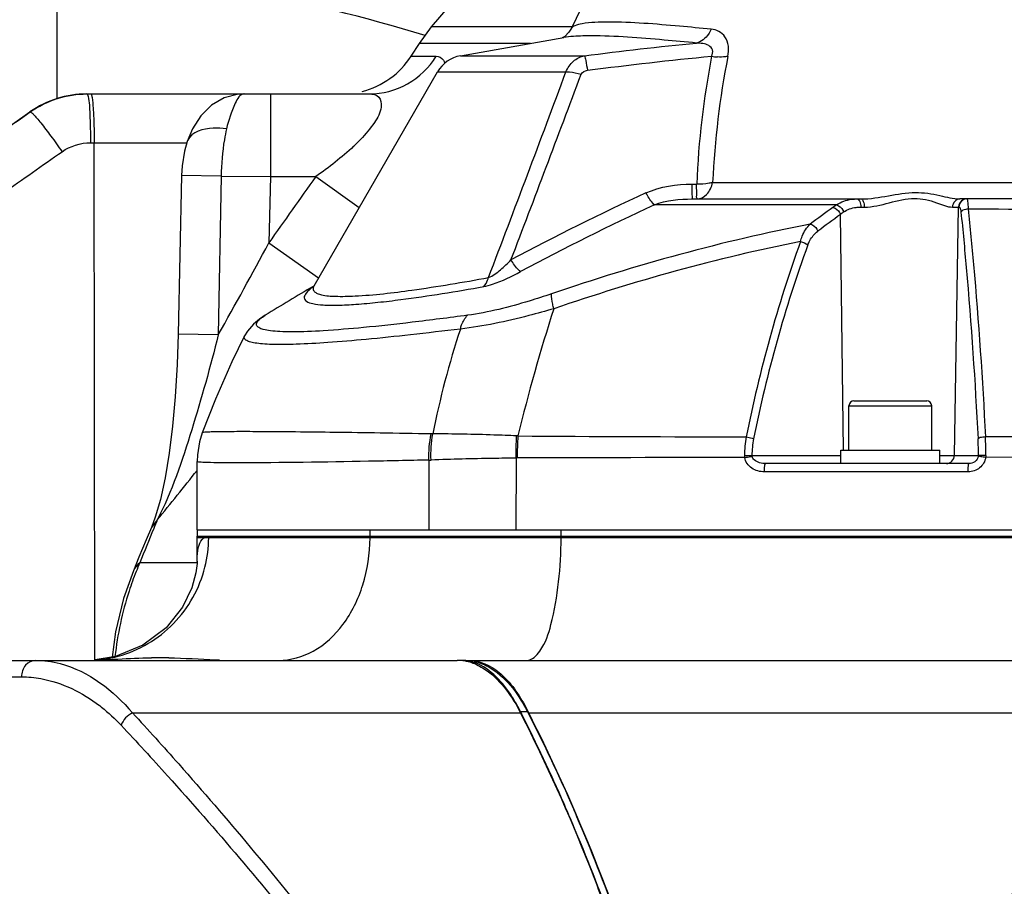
# Model space of a CAD drawing. Header units: millimetres. Extents: x 0 to 8493, y 0 to 6007.
# Tile 57 of 111: x 4381 to 4500, y 1354 to 1458. Entities that reach past the tile are written whole.
import ezdxf

# ---------------------------------------------------------------- set-up
doc = ezdxf.new("R2010")
doc.units = ezdxf.units.MM
doc.header["$LTSCALE"] = 467.107143
doc.layers.get('0').update_dxf_attribs({"linetype": 'CONTINUOUS'})
for name, color, linetype in [('304102000092DXF_CONTINUOUS_LINE', 7, 'CONTINUOUS'), ('304102000126DXF_CONTINUOUS_LINE', 7, 'CONTINUOUS'), ('304102000127DXF_CONTINUOUS_LINE', 7, 'CONTINUOUS'), ('304102000128DXF_CONTINUOUS_LINE', 7, 'CONTINUOUS'), ('304103000034DXF_CONTINUOUS_LINE', 7, 'CONTINUOUS'), ('304106000106DXF_CONTINUOUS_LINE', 7, 'CONTINUOUS'), ('304106000107DXF_CONTINUOUS_LINE', 7, 'CONTINUOUS'), ('501023000046DXF_CONTINUOUS_LINE', 7, 'CONTINUOUS'), ('504021000002DXF_CONTINUOUS_LINE', 7, 'CONTINUOUS'), ('最大动作范围图_DXF_DIMENSION', 7, 'CONTINUOUS')]:
    doc.layers.add(name, color=color, linetype=linetype)
doc.styles.get("Standard").update_dxf_attribs({"font": 'txt', "width": 0.7})
doc.dimstyles.new('DIMSTYLE_1', dxfattribs={"dimtxt": 85.714286, "dimasz": 42.857143, "dimexe": 1.5, "dimexo": 0, "dimgap": 6, "dimtad": 0, "dimtih": 1, "dimtoh": 1, "dimdec": 1, "dimdsep": 46, "dimtxsty": 'Standard', "dimblk": '_FILLED', "dimblk1": '_FILLED', "dimblk2": '_FILLED', "dimcen": 0.09, "dimclrt": 5, "dimazin": 2, "dimtp": 0.5, "dimtm": 0.5, "dimtfac": 1, "dimtdec": 65535, "dimtofl": 0, "dimtmove": 0, "dimatfit": 3, "dimldrblk": '_FILLED', "dimfxl": 0, "dimtolj": 1, "dimarcsym": 0})
doc.dimstyles.new('DIMSTYLE_5', dxfattribs={"dimtxt": 85.714286, "dimasz": 42.857143, "dimexe": 1.5, "dimexo": 0, "dimtad": 1, "dimdsep": 46, "dimtxsty": 'Standard', "dimblk": '_FILLED', "dimblk1": '_FILLED', "dimblk2": '_FILLED', "dimcen": 0.09, "dimclrt": 5, "dimazin": 2, "dimtp": 0.01, "dimtm": 0.01, "dimtfac": 1, "dimtofl": 0, "dimtmove": 0, "dimatfit": 3, "dimldrblk": '_FILLED', "dimfxl": 0, "dimtolj": 1, "dimarcsym": 0})

# ---------------------------------------------------------------- blocks, each defined once
blk = doc.blocks.new('*D1')
at = {"layer": '最大动作范围图_DXF_DIMENSION', "color": 2, "linetype": 'Continuous', "transparency": 16777216}
blk.add_line((5263.67, 1245.98), (4966.12, 1245.98), dxfattribs=at)
for start, end in [(0, 86.39529), (109.00151, 167)]:
    blk.add_arc((4366.38, 1245.98), 610.46, start, end, dxfattribs=at)
for points in [[(3772.32, 1427.48), (3771.56, 1383.31), (3793.01, 1421.93)], [(4964.63, 1288.44), (4976.84, 1245.98), (4986.04, 1289.19)]]:
    blk.add_solid(points, dxfattribs=at)
blk = doc.blocks.new('_FILLED')
at = {"color": 0, "linetype": 'ByBlock'}
blk.add_solid([(0, 0), (-1, 0.25), (-1, -0.25)], dxfattribs=at)
blk = doc.blocks.new('*D27')
at = {"layer": '最大动作范围图_DXF_DIMENSION', "color": 2, "linetype": 'Continuous', "transparency": 16777216}
for p, q in [((4366.43, 1245.98), (6343.26, 1609.67)), ((6006.9, 1547.79), (4366.43, 1245.98)), ((6006.9, 1547.79), (6006.9, 1547.79))]:
    blk.add_line(p, q, dxfattribs=at)
at = {"layer": '最大动作范围图_DXF_DIMENSION', "color": 2, "linetype": 'Continuous', "transparency": 16777216, "xscale": 42.8571428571, "yscale": 42.8571428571, "zscale": 42.8571428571, "rotation": 190.4236602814}
blk.add_blockref('_FILLED', (6006.9, 1547.79), dxfattribs=at)
blk = doc.blocks.new('*D28')
at = {"layer": '最大动作范围图_DXF_DIMENSION', "color": 2, "linetype": 'Continuous', "transparency": 16777216}
for p, q in [((4366.43, 1245.98), (5139.88, 1859.06)), ((4614.07, 1442.28), (4366.43, 1245.98)), ((4614.07, 1442.28), (4614.07, 1442.28))]:
    blk.add_line(p, q, dxfattribs=at)
at = {"layer": '最大动作范围图_DXF_DIMENSION', "color": 2, "linetype": 'Continuous', "transparency": 16777216, "xscale": 42.8571428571, "yscale": 42.8571428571, "zscale": 42.8571428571, "rotation": 218.403466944}
blk.add_blockref('_FILLED', (4614.07, 1442.28), dxfattribs=at)

msp = doc.modelspace()

# ---------------------------------------------------------------- linework, layer by layer
at = {"color": 2, "linetype": 'Continuous'}
msp.add_circle((4366.427, 1245.984), 316, dxfattribs=at)
at = {"layer": '304102000092DXF_CONTINUOUS_LINE', "color": 7, "linetype": 'Continuous'}
for p, q in [((4430.891, 1457.59), (4442.238, 1471.113)), ((4429.418, 1455.595), (4430.891, 1457.59)), ((4428.421, 1454.053), (4429.418, 1455.595)), ((4389.229, 1449.484), (4423.357, 1449.484)), ((4372.132, 1440.175), (4382.327, 1447.313)), ((4401.337, 1443.724), (4401.335, 1443.718)), ((4400.646, 1439.623), (4400.264, 1420.451)), ((4397.469, 1398.28), (4397.004, 1397.033)), ((4397.004, 1397.033), (4396.387, 1395.562)), ((4396.387, 1395.562), (4395.51, 1393.45)), ((4395.51, 1393.45), (4394.834, 1391.808))]:
    msp.add_line(p, q, dxfattribs=at)
at = {"layer": '304102000092DXF_CONTINUOUS_LINE', "color": 9, "linetype": 'Continuous'}
for p, q in [((4447.879, 1457.59), (4430.891, 1457.59)), ((4442.865, 1455.595), (4429.418, 1455.595)), ((4428.421, 1454.053), (4431.461, 1454.053)), ((4411.405, 1449.484), (4411.405, 1439.484)), ((4382.35, 1447.313), (4382.327, 1447.313)), ((4389.648, 1443.589), (4401.298, 1443.589)), ((4390.171, 1381.007), (4390.095, 1443.589)), ((4405.455, 1439.533), (4400.646, 1439.623)), ((4405.455, 1439.533), (4405.096, 1420.361)), ((4405.455, 1439.533), (4411.408, 1439.484)), ((4411.408, 1439.484), (4411.208, 1431.473)), ((4411.408, 1439.484), (4416.877, 1439.484)), ((4416.877, 1439.484), (4422.131, 1435.748)), ((4411.208, 1431.473), (4417.218, 1427.239)), ((4405.096, 1420.36), (4400.264, 1420.451)), ((4397.723, 1397.961), (4397.004, 1397.033)), ((4402.538, 1392.791), (4395.62, 1392.791))]:
    msp.add_line(p, q, dxfattribs=at)
at = {"layer": '304102000092DXF_CONTINUOUS_LINE', "color": 7, "linetype": 'Continuous'}
for points in [[(4408.198, 1449.484), (4407.563, 1449.449), (4405.817, 1449.01), (4404.261, 1448.11), (4402.988, 1446.845), (4401.976, 1445.253), (4401.335, 1443.718)], [(4401.337, 1443.724), (4401.007, 1442.565), (4400.716, 1440.8), (4400.646, 1439.623)], [(4400.264, 1420.451), (4400.142, 1416.763), (4399.903, 1412.872), (4399.576, 1409.312), (4399.162, 1406.029), (4398.666, 1403.059), (4398.096, 1400.451), (4397.469, 1398.28)], [(4394.835, 1391.808), (4393.655, 1388.455), (4392.682, 1384.425), (4392.255, 1381.371)]]:
    msp.add_lwpolyline(points, dxfattribs=at)
for centre, radius, start, end in [((4420.024, 1459.484), 10, 284.27693, 327.10767), ((4389.211, 1437.484), 12, 90, 125.00561)]:
    msp.add_arc(centre, radius, start, end, dxfattribs=at)
at = {"layer": '304102000092DXF_CONTINUOUS_LINE', "color": 9, "linetype": 'Continuous'}
for centre, radius, start, end in [((4402.916, 1443.186), 1.668, 155.44579, 161.16253), ((4403.189, 1462.508), 26.617, 313.36656, 313.8614), ((4405.409, 1460.222), 23.429, 313.82069, 316.16217), ((6258.092, 130.591), 2259.043, 144.59152, 144.840457), ((3998.028, 1651.482), 468.104, 330.41338, 331.96558), ((4043.975, 1686.787), 456.682, 320.7692, 321.73447), ((4899.714, 1190.861), 543.033, 157.58107, 157.70052), ((4943.502, 1172.95), 590.343, 157.704814, 158.13661), ((4426.451, 1379.125), 33.725, 156.09404, 158.07131)]:
    msp.add_arc(centre, radius, start, end, dxfattribs=at)
for points, knots in [([(4423.357, 1449.484), (4424.948, 1449.484), (4428.204, 1450.34), (4430.607, 1452.685), (4431.461, 1454.053)], [0, 0, 0, 0, 0.4963707, 1, 1, 1, 1]), ([(4431.461, 1454.053), (4431.786, 1454.053), (4432.266, 1453.768), (4432.445, 1453.342), (4432.491, 1453.214)], [0, 0, 0, 0, 0.7048443, 1, 1, 1, 1]), ([(4389.229, 1449.484), (4389.261, 1449.484), (4389.321, 1449.359), (4389.341, 1449.27), (4389.357, 1449.197)], [0, 0, 0, 0, 0.3023762, 1, 1, 1, 1]), ([(4389.357, 1449.197), (4389.509, 1448.498), (4389.585, 1446.613), (4389.646, 1444.747), (4389.648, 1443.589)], [0, 0, 0, 0, 0.3818261, 1, 1, 1, 1]), ([(4389.676, 1449.484), (4389.723, 1449.484), (4389.788, 1449.278), (4389.894, 1448.773), (4389.995, 1447.528), (4390.075, 1445.746), (4390.094, 1444.343), (4390.095, 1443.589)], [0, 0, 0, 0, 0.0233613, 0.0810883, 0.2967554, 0.6187891, 1, 1, 1, 1]), ([(4408.22, 1449.484), (4407.704, 1449.484), (4406.756, 1447.66), (4406.343, 1446.324), (4406.095, 1445.26)], [0, 0, 0, 0, 0.3208806, 1, 1, 1, 1]), ([(4423.357, 1449.484), (4423.757, 1449.484), (4424.714, 1449.284), (4424.934, 1447.546), (4423.899, 1445.836), (4422.917, 1444.628), (4422.309, 1443.994)], [0, 0, 0, 0, 0.168455, 0.3434181, 0.6292947, 1, 1, 1, 1]), ([(4382.351, 1447.314), (4382.397, 1447.336), (4382.565, 1447.187), (4382.804, 1446.969), (4383.195, 1446.518), (4383.896, 1445.667), (4384.927, 1444.308), (4385.766, 1443.14), (4386.21, 1442.504)], [0, 0, 0, 0, 0.0246105, 0.0840133, 0.1776617, 0.3022608, 0.6239761, 1, 1, 1, 1]), ([(4406.095, 1445.26), (4405.561, 1445.338), (4403.956, 1445.468), (4401.871, 1444.914), (4401.399, 1443.879)], [0, 0, 0, 0, 0.3216802, 1, 1, 1, 1]), ([(4406.095, 1445.26), (4405.995, 1444.828), (4405.623, 1442.94), (4405.471, 1441.012), (4405.455, 1439.533)], [0, 0, 0, 0, 0.2310076, 1, 1, 1, 1]), ([(4405.097, 1420.362), (4404.148, 1416.496), (4401.993, 1408.94), (4399.505, 1401.416), (4397.723, 1397.961)], [0, 0, 0, 0, 0.5058821, 1, 1, 1, 1]), ([(4395.166, 1391.719), (4394.854, 1390.943), (4393.651, 1387.613), (4392.92, 1384.119), (4392.606, 1381.436)], [0, 0, 0, 0, 0.2366354, 1, 1, 1, 1])]:
    msp.add_open_spline(points, degree=3, knots=knots, dxfattribs=at)
at = {"layer": '304102000092DXF_CONTINUOUS_LINE', "color": 7, "linetype": 'Continuous'}
msp.add_open_spline([(4382.35, 1447.313), (4384.319, 1448.693), (4386.825, 1449.484), (4389.229, 1449.484)], degree=3, dxfattribs=at)
at = {"layer": '304102000092DXF_CONTINUOUS_LINE', "color": 9, "linetype": 'Continuous'}
for points in [[(4375.19, 1442.292), (4377.577, 1443.966), (4379.963, 1445.64), (4382.35, 1447.313)], [(4386.21, 1442.504), (4387.194, 1443.193), (4388.446, 1443.588), (4389.648, 1443.589)], [(4421.465, 1443.159), (4420.041, 1441.813), (4418.48, 1440.612), (4416.877, 1439.484)], [(4379.049, 1437.482), (4381.436, 1439.156), (4383.823, 1440.83), (4386.21, 1442.504)], [(4395.62, 1392.791), (4395.283, 1392.541), (4394.994, 1392.196), (4394.835, 1391.808)]]:
    msp.add_open_spline(points, degree=3, dxfattribs=at)
at = {"layer": '304102000126DXF_CONTINUOUS_LINE', "color": 7, "linetype": 'Continuous'}
for p, q in [((4402.538, 1392.95), (4402.538, 1395.984)), ((4402.539, 1395.984), (4605.427, 1395.984)), ((4395.982, 1382.8), (4392.675, 1381.438)), ((4392.675, 1381.438), (4390.223, 1381.045)), ((4392.558, 1381.125), (4392.955, 1381.145)), ((4404.784, 1381.049), (4405.226, 1381.03)), ((4435.423, 1380.984), (4710.391, 1380.984))]:
    msp.add_line(p, q, dxfattribs=at)
at = {"layer": '304102000126DXF_CONTINUOUS_LINE', "color": 9, "linetype": 'Continuous'}
msp.add_line((4442.576, 1374.628), (4713.581, 1374.628), dxfattribs=at)
at = {"layer": '304102000126DXF_CONTINUOUS_LINE', "color": 7, "linetype": 'Continuous'}
msp.add_lwpolyline([(4402.538, 1392.963), (4402.532, 1392.7), (4402.398, 1391.569), (4401.907, 1389.764), (4400.776, 1387.429), (4398.787, 1384.932), (4395.982, 1382.8)], dxfattribs=at)
at = {"layer": '304102000126DXF_CONTINUOUS_LINE', "color": 9, "linetype": 'Continuous'}
for centre, radius, start, end in [((4403.942, 1394.957), 1.032, 123.31755, 126.15167), ((4388.626, 1395.992), 15.322, 345.87163, 359.32511), ((4388.819, 1395.984), 15.129, 359.34632, 359.99986), ((4403.345, 1395.984), 20.112, 359.43446, 359.99986), ((4392.855, 1395.984), 53.698, 359.78647, 359.99995), ((4389.197, 1395.552), 14.569, 275.66808, 284.62859), ((4389.199, 1395.543), 14.56, 284.62867, 285.14604)]:
    msp.add_arc(centre, radius, start, end, dxfattribs=at)
at = {"layer": '304102000126DXF_CONTINUOUS_LINE', "color": 7, "linetype": 'Continuous'}
for centre, radius, start, end in [((4397.911, 1313.032), 68.269, 88.99934, 90.75733), ((4423.023, 1364.578), 21.984, 27.65833, 28.4329), ((4422.501, 1364.303), 22.574, 27.21698, 27.65978), ((4271.102, 1286.541), 192.776, 23.35867, 27.18957), ((4251.986, 1277.963), 213.726, 23.1727, 23.43794), ((4238.179, 1272.14), 228.711, 19.85946, 23.15275)]:
    msp.add_arc(centre, radius, start, end, dxfattribs=at)
at = {"layer": '304102000126DXF_CONTINUOUS_LINE', "color": 9, "linetype": 'Continuous'}
for points in [[(4402.778, 1394.924), (4402.884, 1395.25), (4403.056, 1395.587), (4403.333, 1395.79)], [(4403.375, 1395.819), (4403.541, 1395.928), (4403.749, 1395.984), (4403.948, 1395.984)]]:
    msp.add_open_spline(points, degree=3, dxfattribs=at)
for points, knots in [([(4412.379, 1380.984), (4413.83, 1380.984), (4416.919, 1381.859), (4420.532, 1385.285), (4422.879, 1390.144), (4423.437, 1393.87), (4423.456, 1395.786)], [0, 0, 0, 0, 0.2147519, 0.4514821, 0.7164092, 1, 1, 1, 1]), ([(4442.404, 1380.984), (4443.049, 1380.984), (4444.518, 1382.529), (4446.051, 1387.475), (4446.54, 1392.267), (4446.553, 1395.784)], [0, 0, 0, 0, 0.1212511, 0.3386884, 1, 1, 1, 1]), ([(4402.538, 1392.963), (4402.538, 1393.154), (4402.554, 1393.812), (4402.632, 1394.478), (4402.778, 1394.924)], [0, 0, 0, 0, 0.2898076, 1, 1, 1, 1]), ([(4393.003, 1381.489), (4395.496, 1382.164), (4400.217, 1384.937), (4402.848, 1389.725), (4403.485, 1392.252)], [0, 0, 0, 0, 0.4977719, 1, 1, 1, 1])]:
    msp.add_open_spline(points, degree=3, knots=knots, dxfattribs=at)
at = {"layer": '304102000126DXF_CONTINUOUS_LINE', "color": 7, "linetype": 'Continuous'}
for points in [[(4390.231, 1381.017), (4391.007, 1381.044), (4391.783, 1381.084), (4392.558, 1381.125)], [(4392.955, 1381.145), (4394.305, 1381.215), (4395.656, 1381.276), (4397.008, 1381.294)], [(4399.103, 1381.29), (4400.998, 1381.257), (4402.89, 1381.134), (4404.784, 1381.049)]]:
    msp.add_open_spline(points, degree=3, dxfattribs=at)
msp.add_open_spline([(4436.038, 1380.863), (4436.623, 1380.737), (4439.381, 1379.648), (4441.251, 1377.084), (4442.355, 1375.045)], degree=3, knots=[0, 0, 0, 0, 0.2051749, 1, 1, 1, 1], dxfattribs=at)
at = {"layer": '304102000127DXF_CONTINUOUS_LINE', "color": 7, "linetype": 'Continuous'}
for p, q in [((4352.32, 1380.984), (4433.969, 1380.984)), ((4441.756, 1374.413), (4441.646, 1374.628))]:
    msp.add_line(p, q, dxfattribs=at)
at = {"layer": '304102000127DXF_CONTINUOUS_LINE', "color": 9, "linetype": 'Continuous'}
for p, q in [((4375.137, 1378.984), (4381.304, 1378.984)), ((4394.733, 1374.628), (4441.646, 1374.628))]:
    msp.add_line(p, q, dxfattribs=at)
at = {"layer": '304102000127DXF_CONTINUOUS_LINE', "color": 7, "linetype": 'Continuous'}
for centre, radius, start, end in [((4433.968, 1375.629), 5.355, 84.48413, 89.99318), ((4433.959, 1375.539), 5.446, 80.39212, 84.48072), ((4433.927, 1375.354), 5.633, 75.15674, 80.37904), ((4433.815, 1374.953), 6.049, 67.59938, 75.10884)]:
    msp.add_arc(centre, radius, start, end, dxfattribs=at)
at = {"layer": '304102000127DXF_CONTINUOUS_LINE', "color": 9, "linetype": 'Continuous'}
msp.add_arc((4378.501, 1359.494), 20.155, 51.77549, 52.68426, dxfattribs=at)
for points, knots in [([(4382.999, 1380.984), (4382.555, 1380.984), (4381.598, 1380.476), (4381.304, 1379.484), (4381.304, 1378.984)], [0, 0, 0, 0, 0.47093, 1, 1, 1, 1]), ([(4382.999, 1380.984), (4384, 1380.984), (4388.541, 1380.35), (4392.461, 1377.331), (4394.733, 1374.628)], [0, 0, 0, 0, 0.2208392, 1, 1, 1, 1]), ([(4381.304, 1378.984), (4382.093, 1378.984), (4385.472, 1378.667), (4388.66, 1377.094), (4390.719, 1375.524)], [0, 0, 0, 0, 0.2333607, 1, 1, 1, 1]), ([(4394.733, 1374.628), (4396.611, 1372.587), (4404.402, 1363.965), (4411.857, 1355.038), (4417.293, 1348.058)], [0, 0, 0, 0, 0.2386731, 1, 1, 1, 1]), ([(4393.352, 1373.136), (4395.241, 1371.117), (4403.073, 1362.587), (4410.571, 1353.747), (4416.038, 1346.832)], [0, 0, 0, 0, 0.238739, 1, 1, 1, 1])]:
    msp.add_open_spline(points, degree=3, knots=knots, dxfattribs=at)
at = {"layer": '304102000127DXF_CONTINUOUS_LINE', "color": 7, "linetype": 'Continuous'}
for points, knots in [([(4436.12, 1380.546), (4436.642, 1380.331), (4439.031, 1378.947), (4440.654, 1376.555), (4441.646, 1374.628)], [0, 0, 0, 0, 0.2066344, 1, 1, 1, 1]), ([(4452.482, 1349.508), (4451.675, 1351.743), (4448.484, 1360.204), (4444.798, 1368.482), (4441.756, 1374.413)], [0, 0, 0, 0, 0.2628804, 1, 1, 1, 1])]:
    msp.add_open_spline(points, degree=3, knots=knots, dxfattribs=at)
at = {"layer": '304102000127DXF_CONTINUOUS_LINE', "color": 9, "linetype": 'Continuous'}
for points in [[(4390.972, 1375.328), (4391.819, 1374.66), (4392.615, 1373.924), (4393.352, 1373.136)], [(4394.733, 1374.628), (4394.121, 1374.338), (4393.58, 1373.774), (4393.352, 1373.136)]]:
    msp.add_open_spline(points, degree=3, dxfattribs=at)
at = {"layer": '304102000128DXF_CONTINUOUS_LINE', "color": 7, "linetype": 'Continuous'}
for p, q in [((4447.797, 1457.421), (4449.87, 1461.68)), ((4447.799, 1457.426), (4447.797, 1457.421)), ((4434.375, 1454.098), (4446.894, 1456.305)), ((4446.899, 1456.306), (4446.898, 1456.306)), ((4416.674, 1426.296), (4431.605, 1452.159)), ((4462.431, 1436.784), (4482.83, 1436.784)), ((4580.319, 1436.784), (4494.755, 1436.784)), ((4416.675, 1426.298), (4416.604, 1426.185)), ((4416.675, 1426.298), (4416.673, 1426.295)), ((4416.555, 1426.118), (4416.515, 1426.071)), ((4416.604, 1426.185), (4416.555, 1426.118)), ((4410.759, 1422.716), (4410.762, 1422.718)), ((4402.538, 1396.784), (4402.538, 1405.024)), ((4495.854, 1404.784), (4471.297, 1404.784)), ((4402.538, 1396.784), (4605.42, 1396.784))]:
    msp.add_line(p, q, dxfattribs=at)
at = {"layer": '304102000128DXF_CONTINUOUS_LINE', "color": 9, "linetype": 'Continuous'}
for p, q in [((4434.375, 1454.098), (4449.359, 1454.098)), ((4431.605, 1452.159), (4447.141, 1452.159)), ((4462.403, 1438.579), (4462.941, 1438.579)), ((4464.868, 1438.783), (4579.112, 1438.783)), ((4479.856, 1436.073), (4457.835, 1436.073)), ((4482.793, 1435.801), (4483.2, 1435.801)), ((4493.875, 1435.801), (4494.654, 1435.801)), ((4494.1, 1405.767), (4494.606, 1435.801)), ((4480.679, 1406.388), (4480.327, 1434.901)), ((4431.04, 1408.362), (4430.84, 1408.362)), ((4441.337, 1408.125), (4441.131, 1408.135)), ((4430.553, 1405.203), (4430.553, 1396.784)), ((4441.096, 1405.455), (4441.095, 1396.784)), ((4441.242, 1405.458), (4441.096, 1405.455)), ((4469.622, 1405.767), (4480.356, 1405.767)), ((4492.356, 1405.767), (4497, 1405.767)), ((4515.273, 1405.549), (4497.879, 1405.536)), ((4495.774, 1403.784), (4471.118, 1403.784))]:
    msp.add_line(p, q, dxfattribs=at)
at = {"layer": '304102000128DXF_CONTINUOUS_LINE', "color": 7, "linetype": 'Continuous'}
for points in [[(4447.798, 1457.422), (4447.504, 1456.941), (4446.993, 1456.445), (4446.693, 1456.271)], [(4410.759, 1422.716), (4410.08, 1422.264), (4409.34, 1421.647), (4408.626, 1420.811), (4408.288, 1420.244)], [(4408.288, 1420.243), (4406.748, 1417.072), (4404.755, 1412.552), (4403.166, 1408.513)], [(4403.166, 1408.513), (4402.828, 1407.415), (4402.571, 1405.831), (4402.538, 1405.024)]]:
    msp.add_lwpolyline(points, dxfattribs=at)
at = {"layer": '304102000128DXF_CONTINUOUS_LINE', "color": 9, "linetype": 'Continuous'}
for points in [[(4469.635, 1405.648), (4469.625, 1405.707), (4469.622, 1405.767)], [(4497, 1405.767), (4496.998, 1405.713), (4496.992, 1405.66)], [(4497.895, 1405.773), (4497.89, 1405.654), (4497.879, 1405.536)]]:
    msp.add_lwpolyline(points, dxfattribs=at)
at = {"layer": '304102000128DXF_CONTINUOUS_LINE', "color": 7, "linetype": 'Continuous'}
for centre, radius, start, end in [((4435.07, 1450.159), 4, 100.00007, 150), ((4660.774, 1012.969), 480, 120.57885, 121.38969)]:
    msp.add_arc(centre, radius, start, end, dxfattribs=at)
at = {"layer": '304102000128DXF_CONTINUOUS_LINE', "color": 9, "linetype": 'Continuous'}
for centre, radius, start, end in [((4569.649, 1433.979), 106.807, 169.17195, 177.5317), ((4465.913, 1461.11), 7.162, 260.60111, 266.28961), ((4571.04, 1433.703), 106.293, 168.97768, 177.26051), ((875.913, 2783.089), 3811.174, 339.16083, 339.560506), ((420.961, 2960.999), 4301.438, 339.141223, 339.461), ((4581.58, 1165.944), 298.862, 114.67614, 118.17076), ((4583.246, 1164.355), 299.263, 114.77567, 118.23761), ((4639.721, 1215.173), 272.69, 126.00668, 126.72155), ((4486.959, 1425.372), 12.844, 123.57639, 125.98603), ((4495.62, 1435.866), 0.918, 90.00384, 92.90165), ((4641.088, 1214.019), 273.191, 126.04761, 126.75904), ((4487.591, 1425.972), 11.511, 126.63529, 129.12793), ((4515.38, 7873.895), 6438.343, 269.8254429, 269.9991916), ((4629.935, 1375.963), 164.16, 160.17889, 168.74315), ((4627.461, 1376.288), 160.753, 160.0137, 168.70382), ((4421.145, 1419.801), 7.826, 126.15801, 126.84629), ((4421.541, 1419.259), 8.497, 125.53998, 126.15873), ((4647.399, 1358.465), 211.961, 162.12868, 166.45039), ((4533.552, 1388.226), 104.471, 161.68402, 168.88756), ((4473.39, 1406.364), 32.307, 176.8575, 181.61164), ((4473.705, 1405.626), 32.464, 175.58501, 180.29673), ((4481.198, 7580.097), 6172.101, 269.6299678, 269.8861418), ((4481.167, 1405.756), 12.439, 169.56696, 179.90867), ((4480.006, 1405.751), 10.383, 168.75514, 179.91551), ((4465.223, 1406.161), 31.78, 359.28937, 2.90725), ((4457.708, 1406.225), 40.189, 359.35551, 2.53399), ((4430.346, 1417.499), 12.298, 270.96648, 272.21459), ((4471.763, -7152.495), 8558.007, 90.0201947, 90.2043416), ((4470.521, 1405.773), 1.794, 179.913, 188.3746)]:
    msp.add_arc(centre, radius, start, end, dxfattribs=at)
for points, knots in [([(4452.213, 1458.177), (4451.168, 1458.177), (4449.791, 1458.145), (4448.336, 1457.83), (4447.874, 1457.58), (4447.8, 1457.426)], [0, 0, 0, 0, 0.6874518, 0.8870188, 1, 1, 1, 1]), ([(4464.683, 1457.32), (4463.414, 1457.444), (4459.266, 1457.831), (4455.105, 1458.177), (4452.213, 1458.177)], [0, 0, 0, 0, 0.3060088, 1, 1, 1, 1]), ([(4464.683, 1457.32), (4464.597, 1457.107), (4464.222, 1456.369), (4463.496, 1455.769), (4462.908, 1455.644)], [0, 0, 0, 0, 0.2763699, 1, 1, 1, 1]), ([(4466.708, 1454.025), (4466.86, 1454.814), (4466.829, 1456.51), (4465.317, 1457.257), (4464.683, 1457.32)], [0, 0, 0, 0, 0.5576683, 1, 1, 1, 1]), ([(4450.158, 1456.514), (4449.828, 1456.514), (4448.74, 1456.5), (4447.647, 1456.438), (4446.899, 1456.306)], [0, 0, 0, 0, 0.3030141, 1, 1, 1, 1]), ([(4462.908, 1455.644), (4461.611, 1455.771), (4457.371, 1456.163), (4453.116, 1456.514), (4450.158, 1456.514)], [0, 0, 0, 0, 0.3057454, 1, 1, 1, 1]), ([(4464.743, 1454.044), (4464.857, 1454.28), (4464.99, 1454.833), (4464.402, 1455.413), (4463.681, 1455.603), (4463.17, 1455.643), (4462.908, 1455.644)], [0, 0, 0, 0, 0.2609666, 0.4908803, 0.7379859, 1, 1, 1, 1]), ([(4447.141, 1452.159), (4447.333, 1452.644), (4447.922, 1453.524), (4448.877, 1453.998), (4449.359, 1454.098)], [0, 0, 0, 0, 0.514483, 1, 1, 1, 1]), ([(4449.359, 1454.098), (4449.47, 1453.938), (4449.547, 1453.315), (4449.681, 1452.745), (4449.744, 1452.347)], [0, 0, 0, 0, 0.3262369, 1, 1, 1, 1]), ([(4466.708, 1454.025), (4466.614, 1454.007), (4466.198, 1453.945), (4465.774, 1453.942), (4465.45, 1453.963)], [0, 0, 0, 0, 0.2270414, 1, 1, 1, 1]), ([(4447.141, 1452.158), (4447.277, 1452.164), (4447.898, 1452.147), (4448.511, 1452.008), (4448.972, 1451.862)], [0, 0, 0, 0, 0.219258, 1, 1, 1, 1]), ([(4462.431, 1436.784), (4462.389, 1436.784), (4462.469, 1437.046), (4462.383, 1437.308), (4462.42, 1437.914), (4462.404, 1438.335), (4462.403, 1438.579)], [0, 0, 0, 0, 0.0697297, 0.2722492, 0.5915999, 1, 1, 1, 1]), ([(4462.969, 1436.784), (4463.011, 1436.784), (4462.903, 1437.046), (4462.983, 1437.307), (4462.928, 1437.914), (4462.931, 1438.335), (4462.941, 1438.579)], [0, 0, 0, 0, 0.0696028, 0.2721917, 0.5916308, 1, 1, 1, 1]), ([(4464.868, 1438.783), (4464.727, 1438.74), (4464.095, 1438.595), (4463.441, 1438.565), (4462.941, 1438.579)], [0, 0, 0, 0, 0.2275324, 1, 1, 1, 1]), ([(4462.969, 1436.784), (4463.398, 1436.784), (4464.354, 1437.317), (4464.743, 1438.256), (4464.868, 1438.783)], [0, 0, 0, 0, 0.4419009, 1, 1, 1, 1]), ([(4457.835, 1436.073), (4457.756, 1436.134), (4457.346, 1436.566), (4457.045, 1437.084), (4456.808, 1437.515)], [0, 0, 0, 0, 0.1690101, 1, 1, 1, 1]), ([(4482.83, 1436.784), (4485.034, 1436.784), (4488.182, 1437.898), (4492.188, 1437.302), (4493.943, 1436.784), (4494.755, 1436.784)], [0, 0, 0, 0, 0.54953, 0.7975302, 1, 1, 1, 1]), ([(4479.412, 1435.765), (4479.507, 1435.748), (4479.912, 1435.588), (4480.211, 1435.214), (4480.327, 1434.901)], [0, 0, 0, 0, 0.2239234, 1, 1, 1, 1]), ([(4479.856, 1436.073), (4480.381, 1436.45), (4481.265, 1436.742), (4482.143, 1436.784), (4482.376, 1436.784)], [0, 0, 0, 0, 0.7347983, 1, 1, 1, 1]), ([(4479.856, 1436.073), (4479.944, 1436.053), (4480.33, 1435.879), (4480.606, 1435.513), (4480.722, 1435.209)], [0, 0, 0, 0, 0.2187098, 1, 1, 1, 1]), ([(4480.722, 1435.209), (4481.15, 1435.527), (4481.88, 1435.768), (4482.601, 1435.801), (4482.793, 1435.801)], [0, 0, 0, 0, 0.7351353, 1, 1, 1, 1]), ([(4482.376, 1436.784), (4482.471, 1436.784), (4482.592, 1436.661), (4482.651, 1436.539), (4482.669, 1436.497)], [0, 0, 0, 0, 0.6734673, 1, 1, 1, 1]), ([(4482.83, 1436.784), (4482.959, 1436.784), (4483.178, 1436.362), (4483.198, 1436.036), (4483.2, 1435.801)], [0, 0, 0, 0, 0.354191, 1, 1, 1, 1]), ([(4483.2, 1435.801), (4484.225, 1435.801), (4486.231, 1436.335), (4489.152, 1437.067), (4491.741, 1436.495), (4493.209, 1435.801), (4493.875, 1435.801)], [0, 0, 0, 0, 0.2825927, 0.5670164, 0.8163821, 1, 1, 1, 1]), ([(4494.755, 1436.784), (4494.528, 1436.784), (4494.043, 1436.545), (4493.879, 1436.049), (4493.875, 1435.801)], [0, 0, 0, 0, 0.4777128, 1, 1, 1, 1]), ([(4494.654, 1435.801), (4494.726, 1435.802), (4494.86, 1435.547), (4494.882, 1435.351), (4494.897, 1435.2)], [0, 0, 0, 0, 0.3227169, 1, 1, 1, 1]), ([(4495.62, 1436.784), (4495.631, 1436.784), (4495.654, 1436.75), (4495.662, 1436.721), (4495.668, 1436.699)], [0, 0, 0, 0, 0.3240146, 1, 1, 1, 1]), ([(4495.668, 1436.699), (4495.683, 1436.644), (4495.743, 1436.274), (4495.757, 1435.899), (4495.765, 1435.582)], [0, 0, 0, 0, 0.1522642, 1, 1, 1, 1]), ([(4495.765, 1435.582), (4495.666, 1435.57), (4495.361, 1435.508), (4495.008, 1435.391), (4494.897, 1435.2)], [0, 0, 0, 0, 0.3124122, 1, 1, 1, 1]), ([(4494.897, 1435.2), (4495.125, 1432.972), (4495.988, 1423.844), (4496.607, 1414.693), (4496.962, 1407.773)], [0, 0, 0, 0, 0.2443013, 1, 1, 1, 1]), ([(4495.765, 1435.582), (4495.998, 1433.342), (4496.877, 1424.163), (4497.502, 1414.961), (4497.858, 1408.002)], [0, 0, 0, 0, 0.244298, 1, 1, 1, 1]), ([(4475.501, 1431.627), (4475.555, 1431.847), (4475.797, 1432.622), (4476.241, 1433.349), (4476.672, 1433.747)], [0, 0, 0, 0, 0.2782508, 1, 1, 1, 1]), ([(4476.672, 1433.747), (4476.767, 1433.731), (4477.174, 1433.573), (4477.477, 1433.2), (4477.597, 1432.888)], [0, 0, 0, 0, 0.2239387, 1, 1, 1, 1]), ([(4476.389, 1431.232), (4476.453, 1431.407), (4476.734, 1432.037), (4477.194, 1432.587), (4477.597, 1432.888)], [0, 0, 0, 0, 0.2702233, 1, 1, 1, 1]), ([(4437.77, 1427.279), (4438.319, 1427.455), (4439.239, 1428.225), (4440.079, 1428.995), (4440.487, 1429.405)], [0, 0, 0, 0, 0.4995778, 1, 1, 1, 1]), ([(4441.656, 1428.004), (4441.569, 1428.057), (4441.105, 1428.462), (4440.759, 1428.976), (4440.486, 1429.405)], [0, 0, 0, 0, 0.1678052, 1, 1, 1, 1]), ([(4437.197, 1426.197), (4437.559, 1426.262), (4439.11, 1426.707), (4440.563, 1427.418), (4441.656, 1428.004)], [0, 0, 0, 0, 0.2289516, 1, 1, 1, 1]), ([(4416.612, 1426.173), (4416.571, 1426.073), (4416.524, 1425.849), (4416.717, 1425.531), (4417.099, 1425.323), (4417.943, 1425.083), (4419.489, 1424.978), (4423.138, 1425.072), (4429.337, 1425.815), (4434.692, 1426.71), (4437.77, 1427.28)], [0, 0, 0, 0, 0.0148082, 0.0288792, 0.0474207, 0.0730228, 0.148527, 0.2576147, 0.5722404, 1, 1, 1, 1]), ([(4416.673, 1426.295), (4416.662, 1426.275), (4416.64, 1426.235), (4416.621, 1426.193), (4416.612, 1426.173)], [0, 0, 0, 0, 0.5141717, 1, 1, 1, 1]), ([(4437.197, 1426.197), (4437.408, 1426.408), (4437.619, 1426.779), (4437.742, 1427.17), (4437.77, 1427.28)], [0, 0, 0, 0, 0.7255521, 1, 1, 1, 1]), ([(4416.452, 1426.064), (4416.188, 1425.866), (4415.794, 1425.55), (4415.366, 1424.872), (4415.807, 1424.279), (4416.671, 1424.085), (4417.933, 1423.928), (4419.686, 1423.929), (4421.894, 1424.042), (4423.518, 1424.194), (4424.405, 1424.288)], [0, 0, 0, 0, 0.09157, 0.1467519, 0.192865, 0.268673, 0.3862544, 0.5477474, 0.7528076, 1, 1, 1, 1]), ([(4424.405, 1424.288), (4425.322, 1424.385), (4429.603, 1424.9), (4433.861, 1425.598), (4437.197, 1426.197)], [0, 0, 0, 0, 0.2138942, 1, 1, 1, 1]), ([(4445.39, 1425.312), (4444.498, 1425.008), (4441.174, 1423.935), (4437.769, 1423.053), (4435.239, 1422.717)], [0, 0, 0, 0, 0.2697458, 1, 1, 1, 1]), ([(4445.666, 1423.512), (4445.62, 1423.698), (4445.488, 1424.29), (4445.37, 1424.897), (4445.39, 1425.312)], [0, 0, 0, 0, 0.3159406, 1, 1, 1, 1]), ([(4435.239, 1422.717), (4433.002, 1422.419), (4428.815, 1421.885), (4423.001, 1421.242), (4418.161, 1420.839), (4414.786, 1420.686), (4412.649, 1420.726), (4411.489, 1420.813), (4410.619, 1420.968), (4410.037, 1421.157), (4409.67, 1421.491), (4409.774, 1421.952), (4410.183, 1422.333), (4410.538, 1422.581), (4410.759, 1422.716)], [0, 0, 0, 0, 0.2465151, 0.4610913, 0.6390773, 0.7769785, 0.8300255, 0.87236, 0.904141, 0.9259422, 0.9398409, 0.9525615, 0.9717783, 1, 1, 1, 1]), ([(4445.666, 1423.512), (4444.665, 1423.22), (4440.952, 1422.194), (4437.169, 1421.366), (4434.374, 1421.057)], [0, 0, 0, 0, 0.2704413, 1, 1, 1, 1]), ([(4434.374, 1421.057), (4434.414, 1421.224), (4434.593, 1421.825), (4434.915, 1422.396), (4435.239, 1422.717)], [0, 0, 0, 0, 0.273525, 1, 1, 1, 1]), ([(4434.374, 1421.057), (4432.365, 1420.812), (4428.564, 1420.366), (4423.217, 1419.806), (4418.606, 1419.413), (4414.805, 1419.194), (4412.169, 1419.152), (4410.51, 1419.237), (4409.61, 1419.337), (4408.936, 1419.483), (4408.481, 1419.658), (4408.204, 1419.934), (4408.245, 1420.158), (4408.288, 1420.243)], [0, 0, 0, 0, 0.2275523, 0.4301164, 0.6043694, 0.7477523, 0.8580861, 0.9004741, 0.9343576, 0.9599085, 0.9776418, 0.9892928, 1, 1, 1, 1]), ([(4430.84, 1408.362), (4428.788, 1408.399), (4424.907, 1408.465), (4419.441, 1408.555), (4414.703, 1408.602), (4410.748, 1408.634), (4407.958, 1408.648), (4406.152, 1408.635), (4405.117, 1408.624), (4404.321, 1408.6), (4403.71, 1408.599), (4403.4, 1408.544), (4403.182, 1408.555), (4403.166, 1408.513)], [0, 0, 0, 0, 0.2224722, 0.4206379, 0.5923926, 0.7358377, 0.8493913, 0.8945605, 0.9318099, 0.9610299, 0.9821393, 0.9950974, 1, 1, 1, 1]), ([(4441.131, 1408.135), (4440.225, 1408.17), (4436.863, 1408.297), (4433.498, 1408.382), (4431.04, 1408.362)], [0, 0, 0, 0, 0.2694305, 1, 1, 1, 1]), ([(4468.933, 1408.008), (4469.17, 1407.973), (4469.471, 1407.906), (4469.76, 1407.802), (4469.822, 1407.776)], [0, 0, 0, 0, 0.7815969, 1, 1, 1, 1]), ([(4497.858, 1408.002), (4497.757, 1407.995), (4497.457, 1407.956), (4497.11, 1407.92), (4496.962, 1407.773)], [0, 0, 0, 0, 0.3257137, 1, 1, 1, 1]), ([(4407.499, 1404.869), (4406.78, 1404.869), (4405.548, 1404.872), (4404.118, 1404.887), (4403.303, 1404.924), (4402.886, 1404.943), (4402.695, 1404.983), (4402.539, 1404.995), (4402.538, 1405.024)], [0, 0, 0, 0, 0.4336216, 0.7459509, 0.8558848, 0.9347575, 0.982546, 1, 1, 1, 1]), ([(4430.553, 1405.203), (4428.119, 1405.15), (4420.435, 1405.003), (4412.75, 1404.871), (4407.499, 1404.869)], [0, 0, 0, 0, 0.3168066, 1, 1, 1, 1]), ([(4441.096, 1405.455), (4440.175, 1405.437), (4436.75, 1405.373), (4433.324, 1405.307), (4430.821, 1405.21)], [0, 0, 0, 0, 0.2688835, 1, 1, 1, 1]), ([(4468.728, 1405.776), (4468.962, 1405.776), (4469.26, 1405.775), (4469.559, 1405.768), (4469.622, 1405.767)], [0, 0, 0, 0, 0.7861221, 1, 1, 1, 1]), ([(4468.747, 1405.511), (4468.979, 1405.551), (4469.275, 1405.598), (4469.572, 1405.639), (4469.635, 1405.648)], [0, 0, 0, 0, 0.786991, 1, 1, 1, 1]), ([(4471.118, 1403.784), (4470.598, 1403.784), (4469.528, 1404.052), (4468.831, 1405), (4468.747, 1405.512)], [0, 0, 0, 0, 0.5008936, 1, 1, 1, 1]), ([(4471.297, 1404.784), (4470.808, 1404.784), (4470.084, 1404.923), (4469.672, 1405.486), (4469.635, 1405.648)], [0, 0, 0, 0, 0.746947, 1, 1, 1, 1]), ([(4493.134, 1404.784), (4493.379, 1404.784), (4493.893, 1405.001), (4494.095, 1405.515), (4494.1, 1405.767)], [0, 0, 0, 0, 0.493925, 1, 1, 1, 1]), ([(4497.879, 1405.536), (4497.816, 1405.053), (4497.272, 1404.113), (4496.262, 1403.784), (4495.774, 1403.784)], [0, 0, 0, 0, 0.4992823, 1, 1, 1, 1]), ([(4496.992, 1405.66), (4496.956, 1405.404), (4496.632, 1404.927), (4496.105, 1404.784), (4495.854, 1404.784)], [0, 0, 0, 0, 0.5064247, 1, 1, 1, 1]), ([(4497.879, 1405.536), (4497.78, 1405.549), (4497.484, 1405.59), (4497.188, 1405.627), (4496.992, 1405.66)], [0, 0, 0, 0, 0.3357122, 1, 1, 1, 1]), ([(4497.895, 1405.773), (4497.795, 1405.774), (4497.497, 1405.774), (4497.198, 1405.781), (4497, 1405.767)], [0, 0, 0, 0, 0.3353492, 1, 1, 1, 1]), ([(4471.118, 1403.784), (4471.118, 1404.02), (4471.16, 1404.271), (4471.19, 1404.784), (4471.297, 1404.784)], [0, 0, 0, 0, 0.6897763, 1, 1, 1, 1]), ([(4495.774, 1403.784), (4495.774, 1404.02), (4495.768, 1404.366), (4495.822, 1404.635), (4495.826, 1404.784), (4495.854, 1404.784)], [0, 0, 0, 0, 0.7020119, 0.9186306, 1, 1, 1, 1])]:
    msp.add_open_spline(points, degree=3, knots=knots, dxfattribs=at)
for points in [[(4449.359, 1454.098), (4453.867, 1454.681), (4458.383, 1455.212), (4462.908, 1455.644)], [(4449.744, 1452.347), (4454.734, 1452.997), (4459.733, 1453.586), (4464.744, 1454.044)], [(4448.972, 1451.862), (4449.079, 1452.147), (4449.443, 1452.308), (4449.744, 1452.347)], [(4456.808, 1437.515), (4458.534, 1438.306), (4460.505, 1438.58), (4462.403, 1438.579)], [(4457.835, 1436.073), (4459.281, 1436.631), (4460.88, 1436.784), (4462.431, 1436.784)], [(4482.669, 1436.497), (4482.761, 1436.28), (4482.792, 1436.037), (4482.793, 1435.801)], [(4495.206, 1436.71), (4494.872, 1436.568), (4494.612, 1436.164), (4494.606, 1435.801)], [(4494.943, 1436.497), (4494.767, 1436.318), (4494.658, 1436.053), (4494.654, 1435.801)], [(4495.254, 1436.71), (4495.138, 1436.661), (4495.031, 1436.587), (4494.943, 1436.497)], [(4495.572, 1436.784), (4495.447, 1436.784), (4495.321, 1436.758), (4495.206, 1436.71)], [(4495.573, 1436.783), (4495.464, 1436.777), (4495.355, 1436.752), (4495.254, 1436.71)], [(4476.672, 1433.747), (4466.07, 1431.693), (4455.614, 1428.791), (4445.39, 1425.312)], [(4475.501, 1431.627), (4465.388, 1429.638), (4455.415, 1426.853), (4445.666, 1423.512)], [(4475.501, 1431.627), (4475.816, 1431.551), (4476.129, 1431.426), (4476.389, 1431.232)], [(4430.553, 1405.203), (4430.538, 1406.26), (4430.631, 1407.326), (4430.84, 1408.362)], [(4430.821, 1405.21), (4430.785, 1406.263), (4430.855, 1407.325), (4431.041, 1408.362)], [(4515.274, 1408.013), (4509.469, 1408.013), (4503.663, 1408.007), (4497.858, 1408.002)]]:
    msp.add_open_spline(points, degree=3, dxfattribs=at)
at = {"layer": '304103000034DXF_CONTINUOUS_LINE', "color": 9, "linetype": 'Continuous'}
msp.add_line((4385.593, 1465.151), (4385.593, 1448.854), dxfattribs=at)
at = {"layer": '304103000034DXF_CONTINUOUS_LINE', "color": 7, "linetype": 'Continuous'}
msp.add_arc((4366.427, 1245.984), 225, 72.65327, 219.31615, dxfattribs=at)
at = {"layer": '304103000034DXF_CONTINUOUS_LINE', "color": 9, "linetype": 'Continuous'}
msp.add_arc((4366.427, 1245.984), 220, 73.17708, 85.00245, dxfattribs=at)
at = {"layer": '304106000106DXF_CONTINUOUS_LINE', "color": 7, "linetype": 'Continuous'}
for p, q in [((4434.503, 1380.984), (4433.969, 1380.984)), ((4434.902, 1380.984), (4435.423, 1380.984)), ((4441.703, 1374.659), (4441.628, 1374.806)), ((4441.806, 1374.457), (4441.703, 1374.659))]:
    msp.add_line(p, q, dxfattribs=at)
at = {"layer": '304106000106DXF_CONTINUOUS_LINE', "color": 9, "linetype": 'Continuous'}
msp.add_line((4441.628, 1374.806), (4442.549, 1374.806), dxfattribs=at)
at = {"layer": '304106000106DXF_CONTINUOUS_LINE', "color": 7, "linetype": 'Continuous'}
for centre, radius, start, end in [((4434.502, 1376.398), 4.586, 85.19694, 89.99379), ((4434.491, 1376.278), 4.707, 79.01465, 85.17813), ((4422.021, 1364.34), 23.042, 27.85442, 28.27859), ((4421.355, 1363.989), 23.794, 27.0382, 27.85233), ((4254.305, 1279.563), 210.146, 23.57928, 26.84388), ((4236.573, 1271.721), 229.534, 23.14381, 23.60278), ((4211.35, 1261.24), 256.847, 20.17603, 23.08216)]:
    msp.add_arc(centre, radius, start, end, dxfattribs=at)
for points, knots in [([(4441.628, 1374.806), (4441.209, 1375.627), (4439.762, 1378.14), (4437.381, 1380.512), (4435.388, 1380.898)], [0, 0, 0, 0, 0.3122369, 1, 1, 1, 1]), ([(4435.423, 1380.984), (4436.726, 1380.984), (4439.758, 1379.485), (4441.465, 1376.832), (4442.312, 1375.256)], [0, 0, 0, 0, 0.4212525, 1, 1, 1, 1]), ([(4453.239, 1350.147), (4452.426, 1352.348), (4449.214, 1360.714), (4445.556, 1368.914), (4442.549, 1374.806)], [0, 0, 0, 0, 0.2618466, 1, 1, 1, 1])]:
    msp.add_open_spline(points, degree=3, knots=knots, dxfattribs=at)
at = {"layer": '304106000107DXF_CONTINUOUS_LINE', "color": 7, "linetype": 'Continuous'}
for p, q in [((4402.538, 1396.784), (4402.538, 1395.784)), ((4402.54, 1396.784), (4427.906, 1396.784)), ((4441.095, 1396.784), (4605.42, 1396.784)), ((4605.427, 1395.784), (4402.54, 1395.784))]:
    msp.add_line(p, q, dxfattribs=at)
at = {"layer": '304106000107DXF_CONTINUOUS_LINE', "color": 9, "linetype": 'Continuous'}
for p, q in [((4423.457, 1395.784), (4423.457, 1396.784)), ((4446.553, 1395.784), (4446.553, 1396.784))]:
    msp.add_line(p, q, dxfattribs=at)
at = {"layer": '501023000046DXF_CONTINUOUS_LINE', "color": 7, "linetype": 'Continuous'}
for p, q in [((4481.956, 1412.384), (4490.756, 1412.384)), ((4481.356, 1406.384), (4481.356, 1411.784)), ((4491.356, 1406.384), (4491.356, 1411.784))]:
    msp.add_line(p, q, dxfattribs=at)
at = {"layer": '501023000046DXF_CONTINUOUS_LINE', "color": 9, "linetype": 'Continuous'}
msp.add_line((4481.356, 1411.784), (4491.356, 1411.784), dxfattribs=at)
at = {"layer": '501023000046DXF_CONTINUOUS_LINE', "color": 7, "linetype": 'Continuous'}
for centre, start, end in [((4481.956, 1411.784), 90, 180), ((4490.756, 1411.784), 0, 90)]:
    msp.add_arc(centre, 0.6, start, end, dxfattribs=at)
at = {"layer": '504021000002DXF_CONTINUOUS_LINE', "color": 7, "linetype": 'Continuous'}
for p, q in [((4480.356, 1404.784), (4480.356, 1406.384)), ((4480.356, 1406.384), (4492.356, 1406.384)), ((4492.356, 1404.784), (4492.356, 1406.384))]:
    msp.add_line(p, q, dxfattribs=at)

# ---------------------------------------------------------------- dimensions: what is measured, and where the dimension line sits
at = {"layer": '最大动作范围图_DXF_DIMENSION', "color": 2, "linetype": 'Continuous'}
for mpoint, picture, middle in [((4614.067, 1442.276), '*D28', (4938.49, 1726.773)), ((6006.897, 1547.786), '*D27', (6044.338, 1576.462))]:
    dim = msp.add_radius_dim(center=(4366.427, 1245.984), mpoint=mpoint, text='R<>', dimstyle='DIMSTYLE_5', override={"dimpost": '<>'}, dxfattribs=at)
    dim.commit()
    dim.dimension.update_dxf_attribs({"geometry": picture, "text_midpoint": middle, "dimtype": 164})
dim = msp.add_angular_dim_2l(base=(4435.4838, 1852.5202), line1=((5257.5696, 1245.984), (5263.6742, 1245.984)), line2=((3777.5117, 1381.9345), (3771.5635, 1383.3077)), dimstyle='DIMSTYLE_1', dxfattribs=at)
dim.commit()
dim.dimension.update_dxf_attribs({"geometry": '*D1', "text_midpoint": (4167.6161, 1808.2973), "dimtype": 162})

doc.saveas('drawing.dxf')
